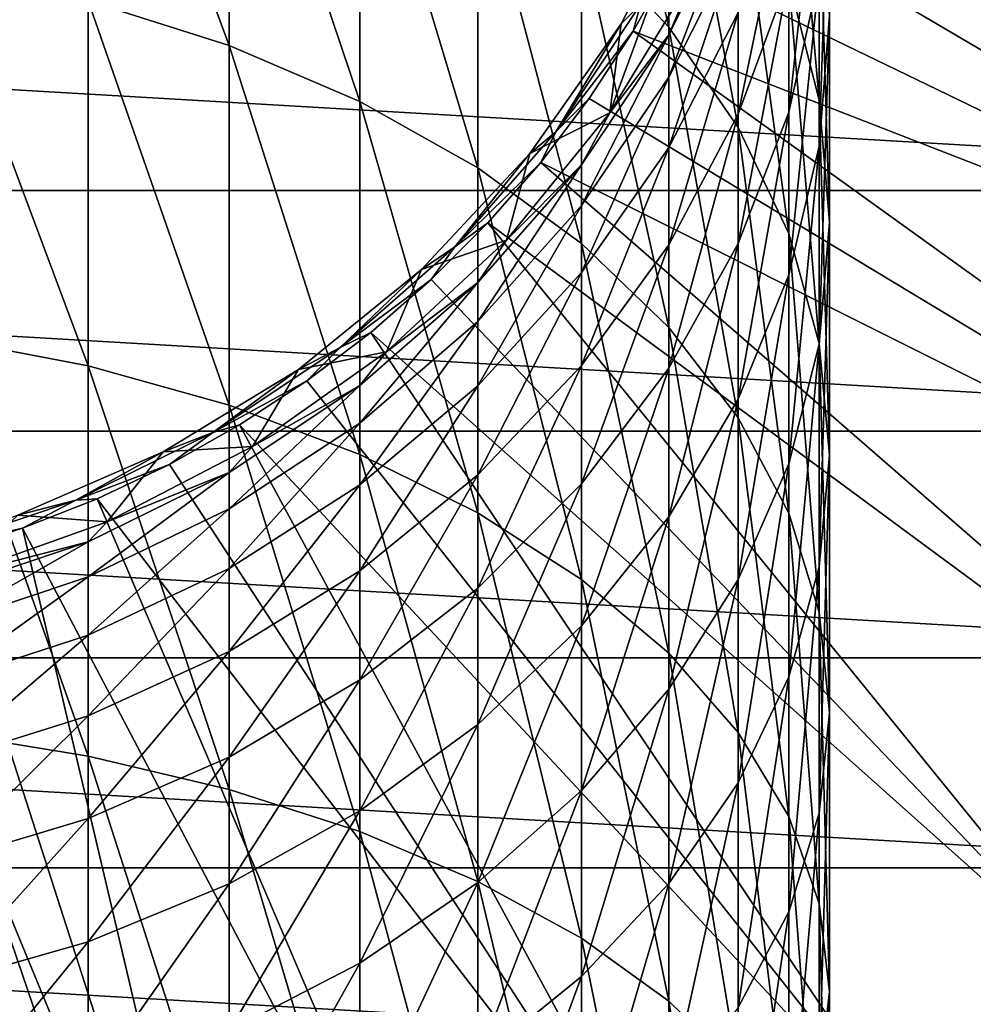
# Model space of a CAD drawing. Header units: metres. Extents: x -27 to 80, y -171 to 27.
# Tile 60 of 117: x 4 to 13, y -16 to -6. Entities that reach past the tile are written whole.
import ezdxf

# ---------------------------------------------------------------- set-up
doc = ezdxf.new("R2010")
doc.units = ezdxf.units.M
doc.layers.add('solid_509380_SW0003', color=7, linetype='CONTINUOUS')

msp = doc.modelspace()

# ---------------------------------------------------------------- linework, layer by layer
at = {"layer": 'solid_509380_SW0003'}
for points in [[(10.392304, -6.063494, 244.632675), (10.392304, -3.346438, 241.588989), (9.52024, -2.331738, 242.409821)], [(9.52024, -5.133226, 245.54808), (10.392304, -6.063494, 244.632675), (9.52024, -2.331738, 242.409821)], [(6, -6.246022, 250.768326), (6, -2.932773, 247.713409), (4.592201, -2.43793, 248.200348)], [(4.592201, -5.800761, 251.30098), (6, -6.246022, 250.768326), (4.592201, -2.43793, 248.200348)], [(7.305137, -6.805326, 250.099243), (7.305137, -3.554358, 247.101746), (6, -2.932773, 247.713409)], [(6, -6.246022, 250.768326), (7.305137, -6.805326, 250.099243), (6, -2.932773, 247.713409)], [(11.086555, -7.066936, 243.645248), (11.086555, -4.440953, 240.703598), (10.392304, -3.346438, 241.588989)], [(10.392304, -6.063494, 244.632675), (11.086555, -7.066936, 243.645248), (10.392304, -3.346438, 241.588989)], [(11.897338, -6.793477, 238.800537), (11.897338, -4.638858, 235.855209), (11.59111, -3.353639, 236.702744)], [(11.59111, -5.596557, 239.768768), (11.897338, -6.793477, 238.800537), (11.59111, -3.353639, 236.702744)], [(8.485281, -7.469102, 249.305176), (8.485281, -4.29205, 246.375839), (7.305137, -3.554358, 247.101746)], [(7.305137, -6.805326, 250.099243), (8.485281, -7.469102, 249.305176), (7.305137, -3.554358, 247.101746)], [(11.069942, -3.934258, 120.187675), (10.775653, -4.680526, 120.187675), (20.404449, -7.426612, 120.013718)], [(11.069942, -3.934258, 120.187675), (20.404449, -7.426612, 120.013718), (21.12866, -5.007584, 120.013718)], [(11.59111, -6.911752, 230.533173), (11.59111, -5.558741, 227.638336), (11.897338, -4.134028, 228.22168)], [(11.897338, -5.550363, 231.252014), (11.59111, -6.911752, 230.533173), (11.897338, -4.134028, 228.22168)], [(11.897338, -7.254042, 234.130615), (11.897338, -5.550363, 231.252014), (12, -4.165274, 231.983368)], [(12, -5.94645, 234.99292), (11.897338, -7.254042, 234.130615), (12, -4.165274, 231.983368)], [(9.52024, -8.225995, 248.399719), (9.52024, -5.133226, 245.54808), (8.485281, -4.29205, 246.375839)], [(8.485281, -7.469102, 249.305176), (9.52024, -8.225995, 248.399719), (8.485281, -4.29205, 246.375839)], [(11.59111, -8.126384, 242.602722), (11.59111, -5.596557, 239.768768), (11.086555, -4.440953, 240.703598)], [(11.086555, -7.066936, 243.645248), (11.59111, -8.126384, 242.602722), (11.086555, -4.440953, 240.703598)], [(11.086555, -6.934275, 227.075119), (11.086555, -5.916687, 224.198776), (11.59111, -4.492996, 224.625854)], [(11.59111, -5.558741, 227.638336), (11.086555, -6.934275, 227.075119), (11.59111, -4.492996, 224.625854)], [(10.647337, -4.624857, 120.495499), (10.654609, -5.520809, 120.495499), (9.803653, -6.920146, 120.495499)], [(9.918429, -6.031572, 120.495499), (10.647337, -4.624857, 120.495499), (9.803653, -6.920146, 120.495499)], [(9.918429, -6.031572, 120.495499), (9.918447, -6.031541, 120.155807), (10.647337, -4.624857, 120.495499)], [(10.647361, -4.624802, 120.155807), (9.918447, -6.031541, 120.155807), (10.112067, -5.838204, 120.180222)], [(10.647337, -4.624857, 120.495499), (9.918447, -6.031541, 120.155807), (10.647361, -4.624802, 120.155807)], [(10.775653, -4.680526, 120.187675), (10.431122, -5.404972, 120.187675), (19.404305, -9.745209, 120.013718)], [(10.775653, -4.680526, 120.187675), (19.404305, -9.745209, 120.013718), (20.404449, -7.426612, 120.013718)], [(12, -8.011232, 237.815445), (12, -5.94645, 234.99292), (11.897338, -4.638858, 235.855209)], [(11.897338, -6.793477, 238.800537), (12, -8.011232, 237.815445), (11.897338, -4.638858, 235.855209)], [(11.086555, -4.740099, 218.218536), (10.392304, -6.141268, 218.082077), (10.654623, -5.520781, 215.174133)], [(10.392304, -6.564305, 220.965485), (10.392304, -6.141268, 218.082077), (11.086555, -4.740099, 218.218536)], [(11.086555, -5.182987, 221.237259), (10.392304, -6.564305, 220.965485), (11.086555, -4.740099, 218.218536)], [(21.143082, -7.695457), (-21.143082, -7.695457), (-21.893511, -5.188846)], [(21.893511, -5.188846), (21.143082, -7.695457), (-21.893511, -5.188846)], [(10.392304, -9.063052, 247.398361), (10.392304, -6.063494, 244.632675), (9.52024, -5.133226, 245.54808)], [(9.52024, -8.225995, 248.399719), (10.392304, -9.063052, 247.398361), (9.52024, -5.133226, 245.54808)], [(10.392304, -7.265118, 223.79425), (10.392304, -6.564305, 220.965485), (11.086555, -5.182987, 221.237259)], [(11.086555, -5.916687, 224.198776), (10.392304, -7.265118, 223.79425), (11.086555, -5.182987, 221.237259)], [(10.431122, -5.404972, 120.187675), (10.037956, -6.104216, 120.187675), (19.404305, -9.745209, 120.013718)], [(10.112067, -5.838204, 120.180222), (10.037956, -6.104216, 120.187675), (10.431122, -5.404972, 120.187675)], [(4.592201, -9.448572, 254.060699), (4.592201, -5.800761, 251.30098), (3.105829, -5.477161, 251.688095)], [(3.105829, -9.164061, 254.477386), (4.592201, -9.448572, 254.060699), (3.105829, -5.477161, 251.688095)], [(10.654623, -5.520781, 215.174133), (9.803638, -6.920164, 215.174133), (10.654609, -5.520809, 120.495499)], [(10.392304, -6.141268, 218.082077), (9.803638, -6.920164, 215.174133), (10.654623, -5.520781, 215.174133)], [(9.803638, -6.920164, 215.174133), (9.803653, -6.920146, 120.495499), (10.654609, -5.520809, 120.495499)], [(11.086555, -8.226148, 229.839157), (11.086555, -6.934275, 227.075119), (11.59111, -5.558741, 227.638336)], [(11.59111, -6.911752, 230.533173), (11.086555, -8.226148, 229.839157), (11.59111, -5.558741, 227.638336)], [(11.59111, -8.53926, 233.283081), (11.59111, -6.911752, 230.533173), (11.897338, -5.550363, 231.252014)], [(11.897338, -7.254042, 234.130615), (11.59111, -8.53926, 233.283081), (11.897338, -5.550363, 231.252014)], [(11.897338, -9.223709, 241.522919), (11.897338, -6.793477, 238.800537), (11.59111, -5.596557, 239.768768)], [(11.59111, -8.126384, 242.602722), (11.897338, -9.223709, 241.522919), (11.59111, -5.596557, 239.768768)], [(6, -9.84005, 253.48735), (6, -6.246022, 250.768326), (4.592201, -5.800761, 251.30098)], [(4.592201, -9.448572, 254.060699), (6, -9.84005, 253.48735), (4.592201, -5.800761, 251.30098)], [(9.263518, -7.108148, 120.180222), (10.037956, -6.104216, 120.187675), (10.112067, -5.838204, 120.180222)], [(9.918447, -6.031541, 120.155807), (9.263518, -7.108148, 120.180222), (10.112067, -5.838204, 120.180222)], [(10.392304, -8.237095, 226.541672), (10.392304, -7.265118, 223.79425), (11.086555, -5.916687, 224.198776)], [(11.086555, -6.934275, 227.075119), (10.392304, -8.237095, 226.541672), (11.086555, -5.916687, 224.198776)], [(11.897338, -9.228989, 236.830353), (11.897338, -7.254042, 234.130615), (12, -5.94645, 234.99292)], [(12, -8.011232, 237.815445), (11.897338, -9.228989, 236.830353), (12, -5.94645, 234.99292)], [(9.918447, -6.031541, 120.155807), (9.004771, -7.325925, 120.155807), (9.263518, -7.108148, 120.180222)], [(9.00478, -7.325916, 120.495499), (9.004771, -7.325925, 120.155807), (9.918447, -6.031541, 120.155807)], [(9.00478, -7.325916, 120.495499), (9.918447, -6.031541, 120.155807), (9.918429, -6.031572, 120.495499)], [(9.00478, -7.325916, 120.495499), (9.918429, -6.031572, 120.495499), (9.803653, -6.920146, 120.495499)], [(11.086555, -9.965952, 246.318237), (11.086555, -7.066936, 243.645248), (10.392304, -6.063494, 244.632675)], [(10.392304, -9.063052, 247.398361), (11.086555, -9.965952, 246.318237), (10.392304, -6.063494, 244.632675)], [(9.263518, -7.108148, 120.180222), (9.597989, -6.775, 120.187675), (10.037956, -6.104216, 120.187675)], [(10.392304, -6.141268, 218.082077), (9.52024, -7.440259, 217.955566), (9.803638, -6.920164, 215.174133)], [(9.52024, -7.844893, 220.713547), (9.52024, -7.440259, 217.955566), (10.392304, -6.141268, 218.082077)], [(10.392304, -6.564305, 220.965485), (9.52024, -7.844893, 220.713547), (10.392304, -6.141268, 218.082077)], [(10.037956, -6.104216, 120.187675), (9.597989, -6.775, 120.187675), (18.14175, -11.932017, 120.013718)], [(10.037956, -6.104216, 120.187675), (18.14175, -11.932017, 120.013718), (19.404305, -9.745209, 120.013718)], [(7.305137, -10.331795, 252.767151), (7.305137, -6.805326, 250.099243), (6, -6.246022, 250.768326)], [(6, -9.84005, 253.48735), (7.305137, -10.331795, 252.767151), (6, -6.246022, 250.768326)], [(9.52024, -8.515217, 223.419235), (9.52024, -7.844893, 220.713547), (10.392304, -6.564305, 220.965485)], [(10.392304, -7.265118, 223.79425), (9.52024, -8.515217, 223.419235), (10.392304, -6.564305, 220.965485)], [(9.597989, -6.775, 120.187675), (9.113272, -7.414196, 120.187675), (18.14175, -11.932017, 120.013718)], [(9.263518, -7.108148, 120.180222), (9.113272, -7.414196, 120.187675), (9.597989, -6.775, 120.187675)], [(8.485281, -10.915393, 251.91243), (8.485281, -7.469102, 249.305176), (7.305137, -6.805326, 250.099243)], [(7.305137, -10.331795, 252.767151), (8.485281, -10.915393, 251.91243), (7.305137, -6.805326, 250.099243)], [(12, -10.340137, 240.424301), (12, -8.011232, 237.815445), (11.897338, -6.793477, 238.800537)], [(11.897338, -9.223709, 241.522919), (12, -10.340137, 240.424301), (11.897338, -6.793477, 238.800537)], [(8.770032, -8.190638, 215.174133), (8.770081, -8.190586, 120.495499), (9.803653, -6.920146, 120.495499)], [(9.803638, -6.920164, 215.174133), (8.770032, -8.190638, 215.174133), (9.803653, -6.920146, 120.495499)], [(9.52024, -7.440259, 217.955566), (8.770032, -8.190638, 215.174133), (9.803638, -6.920164, 215.174133)], [(9.00478, -7.325916, 120.495499), (9.803653, -6.920146, 120.495499), (8.770081, -8.190586, 120.495499)], [(10.392304, -9.471062, 229.181824), (10.392304, -8.237095, 226.541672), (11.086555, -6.934275, 227.075119)], [(11.086555, -8.226148, 229.839157), (10.392304, -9.471062, 229.181824), (11.086555, -6.934275, 227.075119)], [(11.086555, -9.780115, 232.464813), (11.086555, -8.226148, 229.839157), (11.59111, -6.911752, 230.533173)], [(11.59111, -8.53926, 233.283081), (11.086555, -9.780115, 232.464813), (11.59111, -6.911752, 230.533173)], [(11.59111, -10.919246, 245.177826), (11.59111, -8.126384, 242.602722), (11.086555, -7.066936, 243.645248)], [(11.086555, -9.965952, 246.318237), (11.59111, -10.919246, 245.177826), (11.086555, -7.066936, 243.645248)], [(8.256468, -8.256468, 120.180222), (9.113272, -7.414196, 120.187675), (9.263518, -7.108148, 120.180222)], [(9.004771, -7.325925, 120.155807), (8.256468, -8.256468, 120.180222), (9.263518, -7.108148, 120.180222)], [(9.52024, -9.444908, 226.047134), (9.52024, -8.515217, 223.419235), (10.392304, -7.265118, 223.79425)], [(10.392304, -8.237095, 226.541672), (9.52024, -9.444908, 226.047134), (10.392304, -7.265118, 223.79425)], [(11.59111, -10.425908, 235.862106), (11.59111, -8.53926, 233.283081), (11.897338, -7.254042, 234.130615)], [(11.897338, -9.228989, 236.830353), (11.59111, -10.425908, 235.862106), (11.897338, -7.254042, 234.130615)], [(9.004771, -7.325925, 120.155807), (7.923354, -8.483841, 120.155807), (8.256468, -8.256468, 120.180222)], [(7.923377, -8.48382, 120.495499), (7.923354, -8.483841, 120.155807), (9.004771, -7.325925, 120.155807)], [(7.923377, -8.48382, 120.495499), (9.004771, -7.325925, 120.155807), (9.00478, -7.325916, 120.495499)], [(7.923377, -8.48382, 120.495499), (9.00478, -7.325916, 120.495499), (8.770081, -8.190586, 120.495499)], [(8.256468, -8.256468, 120.180222), (8.586063, -8.018824, 120.187675), (9.113272, -7.414196, 120.187675)], [(9.52024, -7.440259, 217.955566), (8.485281, -8.614846, 217.841171), (8.770032, -8.190638, 215.174133)], [(8.485281, -9.002838, 220.485718), (8.485281, -8.614846, 217.841171), (9.52024, -7.440259, 217.955566)], [(9.52024, -7.844893, 220.713547), (8.485281, -9.002838, 220.485718), (9.52024, -7.440259, 217.955566)], [(9.52024, -11.580859, 250.937805), (9.52024, -8.225995, 248.399719), (8.485281, -7.469102, 249.305176)], [(8.485281, -10.915393, 251.91243), (9.52024, -11.580859, 250.937805), (8.485281, -7.469102, 249.305176)], [(9.113272, -7.414196, 120.187675), (8.586063, -8.018824, 120.187675), (16.63386, -13.957466, 120.013718)], [(9.113272, -7.414196, 120.187675), (16.63386, -13.957466, 120.013718), (18.14175, -11.932017, 120.013718)], [(20.10673, -10.097991), (-20.10673, -10.097991), (-21.143082, -7.695457)], [(21.143082, -7.695457), (20.10673, -10.097991), (-21.143082, -7.695457)], [(8.485281, -9.645594, 223.080139), (8.485281, -9.002838, 220.485718), (9.52024, -7.844893, 220.713547)], [(9.52024, -8.515217, 223.419235), (8.485281, -9.645594, 223.080139), (9.52024, -7.844893, 220.713547)], [(8.586063, -8.018824, 120.187675), (8.018824, -8.586063, 120.187675), (14.901025, -15.794164, 120.013718)], [(8.256468, -8.256468, 120.180222), (8.018824, -8.586063, 120.187675), (8.586063, -8.018824, 120.187675)], [(8.586063, -8.018824, 120.187675), (14.901025, -15.794164, 120.013718), (16.63386, -13.957466, 120.013718)], [(11.897338, -11.456566, 239.325699), (11.897338, -9.228989, 236.830353), (12, -8.011232, 237.815445)], [(12, -10.340137, 240.424301), (11.897338, -11.456566, 239.325699), (12, -8.011232, 237.815445)], [(11.897338, -11.906623, 243.996643), (11.897338, -9.223709, 241.522919), (11.59111, -8.126384, 242.602722)], [(11.59111, -10.919246, 245.177826), (11.897338, -11.906623, 243.996643), (11.59111, -8.126384, 242.602722)], [(7.108148, -9.263518, 120.180222), (8.018824, -8.586063, 120.187675), (8.256468, -8.256468, 120.180222)], [(7.923354, -8.483841, 120.155807), (7.108148, -9.263518, 120.180222), (8.256468, -8.256468, 120.180222)], [(8.770032, -8.190638, 215.174133), (7.573055, -9.308536, 215.174133), (7.573114, -9.308485, 120.495499)], [(8.485281, -8.614846, 217.841171), (7.573055, -9.308536, 215.174133), (8.770032, -8.190638, 215.174133)], [(7.923377, -8.48382, 120.495499), (8.770081, -8.190586, 120.495499), (7.573114, -9.308485, 120.495499)], [(8.770032, -8.190638, 215.174133), (7.573114, -9.308485, 120.495499), (8.770081, -8.190586, 120.495499)], [(10.392304, -12.316807, 249.859955), (10.392304, -9.063052, 247.398361), (9.52024, -8.225995, 248.399719)], [(9.52024, -11.580859, 250.937805), (10.392304, -12.316807, 249.859955), (9.52024, -8.225995, 248.399719)], [(9.52024, -10.625192, 228.572418), (9.52024, -9.444908, 226.047134), (10.392304, -8.237095, 226.541672)], [(10.392304, -9.471062, 229.181824), (9.52024, -10.625192, 228.572418), (10.392304, -8.237095, 226.541672)], [(10.392304, -10.955375, 231.689789), (10.392304, -9.471062, 229.181824), (11.086555, -8.226148, 229.839157)], [(11.086555, -9.780115, 232.464813), (10.392304, -10.955375, 231.689789), (11.086555, -8.226148, 229.839157)], [(7.923354, -8.483841, 120.155807), (6.694339, -9.483718, 120.155807), (7.108148, -9.263518, 120.180222)], [(6.694348, -9.483711, 120.495499), (6.694339, -9.483718, 120.155807), (7.923354, -8.483841, 120.155807)], [(6.694348, -9.483711, 120.495499), (7.923354, -8.483841, 120.155807), (7.923377, -8.48382, 120.495499)], [(6.694348, -9.483711, 120.495499), (7.923377, -8.48382, 120.495499), (7.573114, -9.308485, 120.495499)], [(8.485281, -10.537049, 225.59996), (8.485281, -9.645594, 223.080139), (9.52024, -8.515217, 223.419235)], [(9.52024, -9.444908, 226.047134), (8.485281, -10.537049, 225.59996), (9.52024, -8.515217, 223.419235)], [(11.086555, -11.581511, 234.927292), (11.086555, -9.780115, 232.464813), (11.59111, -8.53926, 233.283081)], [(11.59111, -10.425908, 235.862106), (11.086555, -11.581511, 234.927292), (11.59111, -8.53926, 233.283081)], [(7.108148, -9.263518, 120.180222), (7.414196, -9.113272, 120.187675), (8.018824, -8.586063, 120.187675)], [(8.485281, -8.614846, 217.841171), (7.305137, -9.644932, 217.74086), (7.573055, -9.308536, 215.174133)], [(7.305137, -10.018329, 220.285919), (7.305137, -9.644932, 217.74086), (8.485281, -8.614846, 217.841171)], [(8.485281, -9.002838, 220.485718), (7.305137, -10.018329, 220.285919), (8.485281, -8.614846, 217.841171)], [(8.018824, -8.586063, 120.187675), (7.414196, -9.113272, 120.187675), (14.901025, -15.794164, 120.013718)], [(7.305137, -10.636908, 222.782761), (7.305137, -10.018329, 220.285919), (8.485281, -9.002838, 220.485718)], [(8.485281, -9.645594, 223.080139), (7.305137, -10.636908, 222.782761), (8.485281, -9.002838, 220.485718)], [(7.414196, -9.113272, 120.187675), (6.775, -9.597989, 120.187675), (12.966679, -17.417273, 120.013718)], [(7.108148, -9.263518, 120.180222), (6.775, -9.597989, 120.187675), (7.414196, -9.113272, 120.187675)], [(7.414196, -9.113272, 120.187675), (12.966679, -17.417273, 120.013718), (14.901025, -15.794164, 120.013718)], [(11.086555, -13.110644, 248.697327), (11.086555, -9.965952, 246.318237), (10.392304, -9.063052, 247.398361)], [(10.392304, -12.316807, 249.859955), (11.086555, -13.110644, 248.697327), (10.392304, -9.063052, 247.398361)], [(4.592201, -13.346943, 256.453461), (4.592201, -9.448572, 254.060699), (3.105829, -9.164061, 254.477386)], [(3.105829, -13.104204, 256.895782), (4.592201, -13.346943, 256.453461), (3.105829, -9.164061, 254.477386)], [(11.59111, -12.553891, 238.245895), (11.59111, -10.425908, 235.862106), (11.897338, -9.228989, 236.830353)], [(11.897338, -11.456566, 239.325699), (11.59111, -12.553891, 238.245895), (11.897338, -9.228989, 236.830353)], [(12, -12.911187, 242.794891), (12, -10.340137, 240.424301), (11.897338, -9.223709, 241.522919)], [(11.897338, -11.906623, 243.996643), (12, -12.911187, 242.794891), (11.897338, -9.223709, 241.522919)], [(5.838204, -10.112067, 120.180222), (6.775, -9.597989, 120.187675), (7.108148, -9.263518, 120.180222)], [(6.694339, -9.483718, 120.155807), (5.838204, -10.112067, 120.180222), (7.108148, -9.263518, 120.180222)], [(6.694348, -9.483711, 120.495499), (7.573114, -9.308485, 120.495499), (6.235004, -10.253032, 120.495499)], [(6.235007, -10.253033, 215.174133), (6.235004, -10.253032, 120.495499), (7.573114, -9.308485, 120.495499)], [(7.573055, -9.308536, 215.174133), (6.235007, -10.253033, 215.174133), (7.573114, -9.308485, 120.495499)], [(7.305137, -9.644932, 217.74086), (6.235007, -10.253033, 215.174133), (7.573055, -9.308536, 215.174133)], [(6, -13.680943, 255.844833), (6, -9.84005, 253.48735), (4.592201, -9.448572, 254.060699)], [(4.592201, -13.346943, 256.453461), (6, -13.680943, 255.844833), (4.592201, -9.448572, 254.060699)], [(5.34059, -10.306948, 120.495499), (6.694339, -9.483718, 120.155807), (6.694348, -9.483711, 120.495499)], [(5.34059, -10.306948, 120.495499), (6.694348, -9.483711, 120.495499), (6.235004, -10.253032, 120.495499)], [(5.34059, -10.306948, 120.495499), (5.340622, -10.306932, 120.155807), (6.694339, -9.483718, 120.155807)], [(6.694339, -9.483718, 120.155807), (5.340622, -10.306932, 120.155807), (5.838204, -10.112067, 120.180222)], [(8.485281, -11.668791, 228.021393), (8.485281, -10.537049, 225.59996), (9.52024, -9.444908, 226.047134)], [(9.52024, -10.625192, 228.572418), (8.485281, -11.668791, 228.021393), (9.52024, -9.444908, 226.047134)], [(9.52024, -12.04493, 230.971283), (9.52024, -10.625192, 228.572418), (10.392304, -9.471062, 229.181824)], [(10.392304, -10.955375, 231.689789), (9.52024, -12.04493, 230.971283), (10.392304, -9.471062, 229.181824)], [(5.838204, -10.112067, 120.180222), (6.104216, -10.037956, 120.187675), (6.775, -9.597989, 120.187675)], [(6.775, -9.597989, 120.187675), (6.104216, -10.037956, 120.187675), (12.966679, -17.417273, 120.013718)], [(7.305137, -9.644932, 217.74086), (6, -10.51289, 217.656326), (6.235007, -10.253033, 215.174133)], [(6, -10.87399, 220.117584), (6, -10.51289, 217.656326), (7.305137, -9.644932, 217.74086)], [(7.305137, -10.018329, 220.285919), (6, -10.87399, 220.117584), (7.305137, -9.644932, 217.74086)], [(7.305137, -11.494831, 225.207794), (7.305137, -10.636908, 222.782761), (8.485281, -9.645594, 223.080139)], [(8.485281, -10.537049, 225.59996), (7.305137, -11.494831, 225.207794), (8.485281, -9.645594, 223.080139)], [(10.392304, -12.676027, 234.041885), (10.392304, -10.955375, 231.689789), (11.086555, -9.780115, 232.464813)], [(11.086555, -11.581511, 234.927292), (10.392304, -12.676027, 234.041885), (11.086555, -9.780115, 232.464813)], [(7.305137, -14.100487, 255.080322), (7.305137, -10.331795, 252.767151), (6, -9.84005, 253.48735)], [(6, -13.680943, 255.844833), (7.305137, -14.100487, 255.080322), (6, -9.84005, 253.48735)], [(6, -11.472197, 222.532181), (6, -10.87399, 220.117584), (7.305137, -10.018329, 220.285919)], [(7.305137, -10.636908, 222.782761), (6, -11.472197, 222.532181), (7.305137, -10.018329, 220.285919)], [(11.59111, -13.948789, 247.469788), (11.59111, -10.919246, 245.177826), (11.086555, -9.965952, 246.318237)], [(11.086555, -13.110644, 248.697327), (11.59111, -13.948789, 247.469788), (11.086555, -9.965952, 246.318237)], [(18.798466, -12.363962), (-18.798466, -12.363962), (-20.10673, -10.097991)], [(20.10673, -10.097991), (18.798466, -12.363962), (-20.10673, -10.097991)], [(4.468369, -10.787596, 120.180222), (5.404972, -10.431122, 120.187675), (5.838204, -10.112067, 120.180222)], [(5.340622, -10.306932, 120.155807), (4.468369, -10.787596, 120.180222), (5.838204, -10.112067, 120.180222)], [(6.104216, -10.037956, 120.187675), (5.404972, -10.431122, 120.187675), (10.856981, -18.804842, 120.013718)], [(5.838204, -10.112067, 120.180222), (5.404972, -10.431122, 120.187675), (6.104216, -10.037956, 120.187675)], [(6.104216, -10.037956, 120.187675), (10.856981, -18.804842, 120.013718), (12.966679, -17.417273, 120.013718)], [(3.887416, -10.938148, 120.495499), (3.887419, -10.938148, 120.155807), (5.340622, -10.306932, 120.155807)], [(3.887416, -10.938148, 120.495499), (5.340622, -10.306932, 120.155807), (5.34059, -10.306948, 120.495499)], [(3.887416, -10.938148, 120.495499), (5.34059, -10.306948, 120.495499), (4.780764, -11.006557, 120.495499)], [(5.340622, -10.306932, 120.155807), (3.887419, -10.938148, 120.155807), (4.468369, -10.787596, 120.180222)], [(5.34059, -10.306948, 120.495499), (6.235004, -10.253032, 120.495499), (4.780764, -11.006557, 120.495499)], [(4.780813, -11.006536, 215.174133), (4.780764, -11.006557, 120.495499), (6.235004, -10.253032, 120.495499)], [(6.235007, -10.253033, 215.174133), (4.780813, -11.006536, 215.174133), (6.235004, -10.253032, 120.495499)], [(6, -10.51289, 217.656326), (4.780813, -11.006536, 215.174133), (6.235007, -10.253033, 215.174133)], [(8.485281, -14.598399, 254.173004), (8.485281, -10.915393, 251.91243), (7.305137, -10.331795, 252.767151)], [(7.305137, -14.100487, 255.080322), (8.485281, -14.598399, 254.173004), (7.305137, -10.331795, 252.767151)], [(11.086555, -13.613339, 237.203369), (11.086555, -11.581511, 234.927292), (11.59111, -10.425908, 235.862106)], [(11.59111, -12.553891, 238.245895), (11.086555, -13.613339, 237.203369), (11.59111, -10.425908, 235.862106)], [(11.897338, -13.915752, 241.593155), (11.897338, -11.456566, 239.325699), (12, -10.340137, 240.424301)], [(12, -12.911187, 242.794891), (11.897338, -13.915752, 241.593155), (12, -10.340137, 240.424301)], [(4.468369, -10.787596, 120.180222), (4.680526, -10.775653, 120.187675), (5.404972, -10.431122, 120.187675)], [(6, -10.51289, 217.656326), (4.592201, -11.203871, 217.589035), (4.780813, -11.006536, 215.174133)], [(4.592201, -11.555181, 219.983551), (4.592201, -11.203871, 217.589035), (6, -10.51289, 217.656326)], [(6, -10.87399, 220.117584), (4.592201, -11.555181, 219.983551), (6, -10.51289, 217.656326)], [(5.404972, -10.431122, 120.187675), (4.680526, -10.775653, 120.187675), (10.856981, -18.804842, 120.013718)], [(7.305137, -12.584002, 227.538147), (7.305137, -11.494831, 225.207794), (8.485281, -10.537049, 225.59996)], [(8.485281, -11.668791, 228.021393), (7.305137, -12.584002, 227.538147), (8.485281, -10.537049, 225.59996)], [(6, -12.301866, 224.87735), (6, -11.472197, 222.532181), (7.305137, -10.636908, 222.782761)], [(7.305137, -11.494831, 225.207794), (6, -12.301866, 224.87735), (7.305137, -10.636908, 222.782761)], [(8.485281, -13.03014, 230.321579), (8.485281, -11.668791, 228.021393), (9.52024, -10.625192, 228.572418)], [(9.52024, -12.04493, 230.971283), (8.485281, -13.03014, 230.321579), (9.52024, -10.625192, 228.572418)], [(3.022077, -11.278545, 120.180222), (3.934258, -11.069942, 120.187675), (4.468369, -10.787596, 120.180222)], [(3.887419, -10.938148, 120.155807), (3.022077, -11.278545, 120.180222), (4.468369, -10.787596, 120.180222)], [(4.680526, -10.775653, 120.187675), (3.934258, -11.069942, 120.187675), (8.600461, -19.93811, 120.013718)], [(4.468369, -10.787596, 120.180222), (3.934258, -11.069942, 120.187675), (4.680526, -10.775653, 120.187675)], [(4.680526, -10.775653, 120.187675), (8.600461, -19.93811, 120.013718), (10.856981, -18.804842, 120.013718)], [(4.592201, -12.13717, 222.332703), (4.592201, -11.555181, 219.983551), (6, -10.87399, 220.117584)], [(6, -11.472197, 222.532181), (4.592201, -12.13717, 222.332703), (6, -10.87399, 220.117584)], [(9.52024, -15.16616, 253.138397), (9.52024, -11.580859, 250.937805), (8.485281, -10.915393, 251.91243)], [(8.485281, -14.598399, 254.173004), (9.52024, -15.16616, 253.138397), (8.485281, -10.915393, 251.91243)], [(3.887416, -10.938148, 120.495499), (4.780764, -11.006557, 120.495499), (3.237515, -11.55502, 120.495499)], [(3.237561, -11.555007, 215.174133), (3.237515, -11.55502, 120.495499), (4.780764, -11.006557, 120.495499)], [(4.780813, -11.006536, 215.174133), (3.237561, -11.555007, 215.174133), (4.780764, -11.006557, 120.495499)], [(4.592201, -11.203871, 217.589035), (3.237561, -11.555007, 215.174133), (4.780813, -11.006536, 215.174133)], [(9.52024, -13.690726, 233.221054), (9.52024, -12.04493, 230.971283), (10.392304, -10.955375, 231.689789)], [(10.392304, -12.676027, 234.041885), (9.52024, -13.690726, 233.221054), (10.392304, -10.955375, 231.689789)], [(11.897338, -14.816898, 246.19838), (11.897338, -11.906623, 243.996643), (11.59111, -10.919246, 245.177826)], [(11.59111, -13.948789, 247.469788), (11.897338, -14.816898, 246.19838), (11.59111, -10.919246, 245.177826)], [(3.022077, -11.278545, 120.180222), (3.169647, -11.312619, 120.187675), (3.934258, -11.069942, 120.187675)], [(3.934258, -11.069942, 120.187675), (3.169647, -11.312619, 120.187675), (6.227634, -20.801748, 120.013718)], [(3.934258, -11.069942, 120.187675), (6.227634, -20.801748, 120.013718), (8.600461, -19.93811, 120.013718)], [(4.592201, -11.203871, 217.589035), (3.105829, -11.70605, 217.540115), (3.237561, -11.555007, 215.174133)], [(3.105829, -12.050245, 219.886154), (3.105829, -11.70605, 217.540115), (4.592201, -11.203871, 217.589035)], [(4.592201, -11.555181, 219.983551), (3.105829, -12.050245, 219.886154), (4.592201, -11.203871, 217.589035)], [(3.169647, -11.312619, 120.187675), (2.390258, -11.502551, 120.187675), (6.227634, -20.801748, 120.013718)], [(2.390258, -11.502551, 120.187675), (3.77059, -21.384079, 120.013718), (6.227634, -20.801748, 120.013718)], [(4.592201, -12.944345, 224.614288), (4.592201, -12.13717, 222.332703), (6, -11.472197, 222.532181)], [(6, -12.301866, 224.87735), (4.592201, -12.944345, 224.614288), (6, -11.472197, 222.532181)], [(6, -13.355167, 227.130951), (6, -12.301866, 224.87735), (7.305137, -11.494831, 225.207794)], [(7.305137, -12.584002, 227.538147), (6, -13.355167, 227.130951), (7.305137, -11.494831, 225.207794)], [(11.59111, -14.903129, 240.411972), (11.59111, -12.553891, 238.245895), (11.897338, -11.456566, 239.325699)], [(11.897338, -13.915752, 241.593155), (11.59111, -14.903129, 240.411972), (11.897338, -11.456566, 239.325699)], [(3.105829, -12.620448, 222.187714), (3.105829, -12.050245, 219.886154), (4.592201, -11.555181, 219.983551)], [(4.592201, -12.13717, 222.332703), (3.105829, -12.620448, 222.187714), (4.592201, -11.555181, 219.983551)], [(10.392304, -15.794053, 251.994232), (10.392304, -12.316807, 249.859955), (9.52024, -11.580859, 250.937805)], [(9.52024, -15.16616, 253.138397), (10.392304, -15.794053, 251.994232), (9.52024, -11.580859, 250.937805)], [(10.392304, -14.616781, 236.215942), (10.392304, -12.676027, 234.041885), (11.086555, -11.581511, 234.927292)], [(11.086555, -13.613339, 237.203369), (10.392304, -14.616781, 236.215942), (11.086555, -11.581511, 234.927292)], [(7.305137, -13.894145, 229.751816), (7.305137, -12.584002, 227.538147), (8.485281, -11.668791, 228.021393)], [(8.485281, -13.03014, 230.321579), (7.305137, -13.894145, 229.751816), (8.485281, -11.668791, 228.021393)], [(12, -15.70012, 244.904831), (12, -12.911187, 242.794891), (11.897338, -11.906623, 243.996643)], [(11.897338, -14.816898, 246.19838), (12, -15.70012, 244.904831), (11.897338, -11.906623, 243.996643)], [(8.485281, -14.608249, 232.478836), (8.485281, -13.03014, 230.321579), (9.52024, -12.04493, 230.971283)], [(9.52024, -13.690726, 233.221054), (8.485281, -14.608249, 232.478836), (9.52024, -12.04493, 230.971283)], [(3.105829, -13.411277, 224.423096), (3.105829, -12.620448, 222.187714), (4.592201, -12.13717, 222.332703)], [(4.592201, -12.944345, 224.614288), (3.105829, -13.411277, 224.423096), (4.592201, -12.13717, 222.332703)], [(17.235994, -14.462728), (-17.235994, -14.462728), (-18.798466, -12.363962)], [(18.798466, -12.363962), (17.235994, -14.462728), (-18.798466, -12.363962)], [(4.592201, -13.969091, 226.806793), (4.592201, -12.944345, 224.614288), (6, -12.301866, 224.87735)], [(6, -13.355167, 227.130951), (4.592201, -13.969091, 226.806793), (6, -12.301866, 224.87735)], [(11.086555, -16.471336, 250.760056), (11.086555, -13.110644, 248.697327), (10.392304, -12.316807, 249.859955)], [(10.392304, -15.794053, 251.994232), (11.086555, -16.471336, 250.760056), (10.392304, -12.316807, 249.859955)], [(6, -14.622163, 229.271729), (6, -13.355167, 227.130951), (7.305137, -12.584002, 227.538147)], [(7.305137, -13.894145, 229.751816), (6, -14.622163, 229.271729), (7.305137, -12.584002, 227.538147)], [(11.086555, -15.856423, 239.271561), (11.086555, -13.613339, 237.203369), (11.59111, -12.553891, 238.245895)], [(11.59111, -14.903129, 240.411972), (11.086555, -15.856423, 239.271561), (11.59111, -12.553891, 238.245895)], [(9.52024, -15.54705, 235.300537), (9.52024, -13.690726, 233.221054), (10.392304, -12.676027, 234.041885)], [(10.392304, -14.616781, 236.215942), (9.52024, -15.54705, 235.300537), (10.392304, -12.676027, 234.041885)], [(3.105829, -14.415269, 226.571198), (3.105829, -13.411277, 224.423096), (4.592201, -12.944345, 224.614288)], [(4.592201, -13.969091, 226.806793), (3.105829, -14.415269, 226.571198), (4.592201, -12.944345, 224.614288)], [(11.897338, -16.583342, 243.611298), (11.897338, -13.915752, 241.593155), (12, -12.911187, 242.794891)], [(12, -15.70012, 244.904831), (11.897338, -16.583342, 243.611298), (12, -12.911187, 242.794891)], [(7.305137, -15.412893, 231.827927), (7.305137, -13.894145, 229.751816), (8.485281, -13.03014, 230.321579)], [(8.485281, -14.608249, 232.478836), (7.305137, -15.412893, 231.827927), (8.485281, -13.03014, 230.321579)], [(4.592201, -17.459084, 258.456665), (4.592201, -13.346943, 256.453461), (3.105829, -13.104204, 256.895782)], [(3.105829, -17.260408, 258.920471), (4.592201, -17.459084, 258.456665), (3.105829, -13.104204, 256.895782)], [(11.59111, -17.186422, 249.457001), (11.59111, -13.948789, 247.469788), (11.086555, -13.110644, 248.697327)], [(11.086555, -16.471336, 250.760056), (11.59111, -17.186422, 249.457001), (11.086555, -13.110644, 248.697327)], [(6, -17.732452, 257.818512), (6, -13.680943, 255.844833), (4.592201, -13.346943, 256.453461)], [(4.592201, -17.459084, 258.456665), (6, -17.732452, 257.818512), (4.592201, -13.346943, 256.453461)], [(4.592201, -15.201736, 228.889526), (4.592201, -13.969091, 226.806793), (6, -13.355167, 227.130951)], [(6, -14.622163, 229.271729), (4.592201, -15.201736, 228.889526), (6, -13.355167, 227.130951)], [(10.392304, -16.759323, 238.191437), (10.392304, -14.616781, 236.215942), (11.086555, -13.613339, 237.203369)], [(11.086555, -15.856423, 239.271561), (10.392304, -16.759323, 238.191437), (11.086555, -13.613339, 237.203369)], [(7.305137, -18.07584, 257.016907), (7.305137, -14.100487, 255.080322), (6, -13.680943, 255.844833)], [(6, -17.732452, 257.818512), (7.305137, -18.07584, 257.016907), (6, -13.680943, 255.844833)], [(8.485281, -16.388226, 234.472778), (8.485281, -14.608249, 232.478836), (9.52024, -13.690726, 233.221054)], [(9.52024, -15.54705, 235.300537), (8.485281, -16.388226, 234.472778), (9.52024, -13.690726, 233.221054)], [(6, -16.090895, 231.279449), (6, -14.622163, 229.271729), (7.305137, -13.894145, 229.751816)], [(7.305137, -15.412893, 231.827927), (6, -16.090895, 231.279449), (7.305137, -13.894145, 229.751816)], [(11.59111, -17.451452, 242.339874), (11.59111, -14.903129, 240.411972), (11.897338, -13.915752, 241.593155)], [(11.897338, -16.583342, 243.611298), (11.59111, -17.451452, 242.339874), (11.897338, -13.915752, 241.593155)], [(11.897338, -17.927073, 248.107361), (11.897338, -14.816898, 246.19838), (11.59111, -13.948789, 247.469788)], [(11.59111, -17.186422, 249.457001), (11.897338, -17.927073, 248.107361), (11.59111, -13.948789, 247.469788)], [(3.105829, -15.62295, 228.611755), (3.105829, -14.415269, 226.571198), (4.592201, -13.969091, 226.806793)], [(4.592201, -15.201736, 228.889526), (3.105829, -15.62295, 228.611755), (4.592201, -13.969091, 226.806793)], [(8.485281, -18.483368, 256.065552), (8.485281, -14.598399, 254.173004), (7.305137, -14.100487, 255.080322)], [(7.305137, -18.07584, 257.016907), (8.485281, -18.483368, 256.065552), (7.305137, -14.100487, 255.080322)], [(15.440451, -16.365894), (-15.440451, -16.365894), (-17.235994, -14.462728)], [(17.235994, -14.462728), (15.440451, -16.365894), (-17.235994, -14.462728)], [(4.592201, -16.63065, 230.842819), (4.592201, -15.201736, 228.889526), (6, -14.622163, 229.271729)], [(6, -16.090895, 231.279449), (4.592201, -16.63065, 230.842819), (6, -14.622163, 229.271729)], [(7.305137, -17.125917, 233.746872), (7.305137, -15.412893, 231.827927), (8.485281, -14.608249, 232.478836)], [(8.485281, -16.388226, 234.472778), (7.305137, -17.125917, 233.746872), (8.485281, -14.608249, 232.478836)], [(9.52024, -18.948063, 254.980743), (9.52024, -15.16616, 253.138397), (8.485281, -14.598399, 254.173004)], [(8.485281, -18.483368, 256.065552), (9.52024, -18.948063, 254.980743), (8.485281, -14.598399, 254.173004)], [(9.52024, -17.59638, 237.190079), (9.52024, -15.54705, 235.300537), (10.392304, -14.616781, 236.215942)], [(10.392304, -16.759323, 238.191437), (9.52024, -17.59638, 237.190079), (10.392304, -14.616781, 236.215942)], [(12, -18.680616, 246.734222), (12, -15.70012, 244.904831), (11.897338, -14.816898, 246.19838)], [(11.897338, -17.927073, 248.107361), (12, -18.680616, 246.734222), (11.897338, -14.816898, 246.19838)], [(11.086555, -18.289597, 241.11235), (11.086555, -15.856423, 239.271561), (11.59111, -14.903129, 240.411972)], [(11.59111, -17.451452, 242.339874), (11.086555, -18.289597, 241.11235), (11.59111, -14.903129, 240.411972)], [(3.105829, -17.022924, 230.525497), (3.105829, -15.62295, 228.611755), (4.592201, -15.201736, 228.889526)], [(4.592201, -16.63065, 230.842819), (3.105829, -17.022924, 230.525497), (4.592201, -15.201736, 228.889526)], [(10.392304, -19.461977, 253.781052), (10.392304, -15.794053, 251.994232), (9.52024, -15.16616, 253.138397)], [(9.52024, -18.948063, 254.980743), (10.392304, -19.461977, 253.781052), (9.52024, -15.16616, 253.138397)], [(6, -17.747501, 233.135208), (6, -16.090895, 231.279449), (7.305137, -15.412893, 231.827927)], [(7.305137, -17.125917, 233.746872), (6, -17.747501, 233.135208), (7.305137, -15.412893, 231.827927)], [(8.485281, -18.353273, 236.284622), (8.485281, -16.388226, 234.472778), (9.52024, -15.54705, 235.300537)], [(9.52024, -17.59638, 237.190079), (8.485281, -18.353273, 236.284622), (9.52024, -15.54705, 235.300537)], [(11.897338, -19.434162, 245.361084), (11.897338, -16.583342, 243.611298), (12, -15.70012, 244.904831)], [(12, -18.680616, 246.734222), (11.897338, -19.434162, 245.361084), (12, -15.70012, 244.904831)], [(11.086555, -20.016315, 252.486984), (11.086555, -16.471336, 250.760056), (10.392304, -15.794053, 251.994232)], [(10.392304, -19.461977, 253.781052), (11.086555, -20.016315, 252.486984), (10.392304, -15.794053, 251.994232)], [(13.665322, -17.135773, 119.983719), (14.901025, -15.794164, 120.013718), (12.966679, -17.417273, 120.013718)]]:
    msp.add_3dface(points, dxfattribs=at)

doc.saveas('drawing.dxf')
